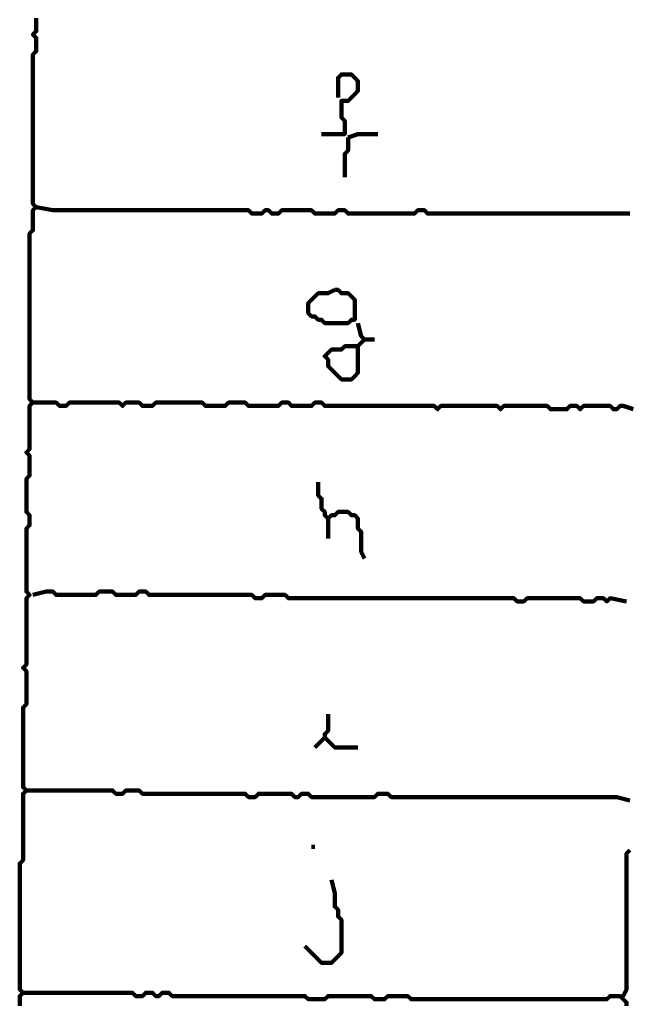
# Model space of a CAD drawing. Header units: metres. Extents: x 1959 to 4131, y 3282 to 4313.
# Tile 126 of 256: x 2371.65 to 2373.34, y 4301.12 to 4303.87. Entities that reach past the tile are written whole.
import ezdxf

# ---------------------------------------------------------------- set-up
doc = ezdxf.new("R2010")
doc.units = ezdxf.units.M
doc.layers.add('P', color=250, linetype='Continuous', lineweight=100)

msp = doc.modelspace()

# ---------------------------------------------------------------- linework, layer by layer
at = {"layer": 'P', "color": 0, "linetype": 'Continuous'}
for points in [[(2371.6939, 4303.8702), (2371.6939, 4303.8609), (2371.6939, 4303.8517), (2371.6939, 4303.8425), (2371.6939, 4303.8333), (2371.6846, 4303.824), (2371.6939, 4303.8148), (2371.6939, 4303.8056), (2371.6939, 4303.7963), (2371.6939, 4303.7871), (2371.6939, 4303.7779), (2371.6846, 4303.7686), (2371.6846, 4303.7594), (2371.6846, 4303.7502), (2371.6846, 4303.7409), (2371.6846, 4303.7317), (2371.6846, 4303.7225), (2371.6846, 4303.7133), (2371.6846, 4303.704), (2371.6846, 4303.6948), (2371.6846, 4303.6856), (2371.6846, 4303.6763), (2371.6846, 4303.6671), (2371.6846, 4303.6579), (2371.6846, 4303.6486), (2371.6846, 4303.6394), (2371.6846, 4303.6302), (2371.6846, 4303.6209), (2371.6846, 4303.6117), (2371.6846, 4303.6025), (2371.6846, 4303.5933), (2371.6846, 4303.584), (2371.6846, 4303.5748), (2371.6846, 4303.5656), (2371.6846, 4303.5563), (2371.6846, 4303.5471), (2371.6846, 4303.5379), (2371.6846, 4303.5286), (2371.6846, 4303.5194), (2371.6846, 4303.5102), (2371.6846, 4303.5009), (2371.6846, 4303.4917), (2371.6846, 4303.4825), (2371.6846, 4303.4733), (2371.6846, 4303.464), (2371.6846, 4303.4548), (2371.6846, 4303.4456), (2371.6846, 4303.4363), (2371.6846, 4303.4271), (2371.6846, 4303.4179), (2371.6846, 4303.4086), (2371.6846, 4303.3994), (2371.6846, 4303.3902), (2371.6846, 4303.3809), (2371.6846, 4303.3717), (2371.6846, 4303.3625), (2371.6846, 4303.3533), (2371.6939, 4303.344), (2371.6846, 4303.3348), (2371.6846, 4303.3256), (2371.6846, 4303.3163), (2371.6846, 4303.3071), (2371.6846, 4303.2979), (2371.6846, 4303.2886), (2371.6846, 4303.2794), (2371.6754, 4303.2702), (2371.6754, 4303.2609), (2371.6754, 4303.2517), (2371.6754, 4303.2425), (2371.6754, 4303.2333), (2371.6754, 4303.224), (2371.6754, 4303.2148), (2371.6754, 4303.2056), (2371.6754, 4303.1963), (2371.6754, 4303.1871), (2371.6754, 4303.1779), (2371.6754, 4303.1686), (2371.6754, 4303.1594), (2371.6754, 4303.1502), (2371.6754, 4303.1409), (2371.6754, 4303.1317), (2371.6754, 4303.1225), (2371.6754, 4303.1133), (2371.6754, 4303.104), (2371.6754, 4303.0948), (2371.6754, 4303.0856), (2371.6754, 4303.0763), (2371.6754, 4303.0671), (2371.6754, 4303.0579), (2371.6754, 4303.0486), (2371.6754, 4303.0394), (2371.6754, 4303.0302), (2371.6754, 4303.0209), (2371.6754, 4303.0117), (2371.6754, 4303.0025), (2371.6754, 4302.9933), (2371.6754, 4302.984), (2371.6754, 4302.9748), (2371.6754, 4302.9656), (2371.6754, 4302.9563), (2371.6754, 4302.9471), (2371.6754, 4302.9379), (2371.6754, 4302.9286), (2371.6754, 4302.9194), (2371.6754, 4302.9102), (2371.6754, 4302.9009), (2371.6754, 4302.8917), (2371.6754, 4302.8825), (2371.6754, 4302.8733), (2371.6754, 4302.864), (2371.6754, 4302.8548), (2371.6754, 4302.8456), (2371.6754, 4302.8363), (2371.6754, 4302.8271), (2371.6754, 4302.8179), (2371.6754, 4302.8086), (2371.6846, 4302.7994), (2371.6754, 4302.7902), (2371.6754, 4302.7809), (2371.6754, 4302.7717), (2371.6754, 4302.7625), (2371.6754, 4302.7533), (2371.6754, 4302.744), (2371.6754, 4302.7348), (2371.6754, 4302.7256), (2371.6754, 4302.7163), (2371.6754, 4302.7071), (2371.6754, 4302.6979), (2371.6754, 4302.6886), (2371.6754, 4302.6794), (2371.6754, 4302.6702), (2371.6662, 4302.6609), (2371.6754, 4302.6517), (2371.6754, 4302.6425), (2371.6754, 4302.6333), (2371.6754, 4302.624), (2371.6754, 4302.6148), (2371.6754, 4302.6056), (2371.6754, 4302.5963), (2371.6662, 4302.5871), (2371.6662, 4302.5779), (2371.6662, 4302.5686), (2371.6662, 4302.5594), (2371.6662, 4302.5502), (2371.6662, 4302.5409), (2371.6662, 4302.5317), (2371.6662, 4302.5225), (2371.6662, 4302.5133), (2371.6662, 4302.504), (2371.6662, 4302.4948), (2371.6754, 4302.4856), (2371.6754, 4302.4763), (2371.6754, 4302.4671), (2371.6754, 4302.4579), (2371.6662, 4302.4486), (2371.6662, 4302.4394), (2371.6662, 4302.4302), (2371.6662, 4302.4209), (2371.6662, 4302.4117), (2371.6662, 4302.4025), (2371.6662, 4302.3933), (2371.6662, 4302.384), (2371.6662, 4302.3748), (2371.6662, 4302.3656), (2371.6662, 4302.3563), (2371.6662, 4302.3471), (2371.6662, 4302.3379), (2371.6662, 4302.3286), (2371.6662, 4302.3194), (2371.6662, 4302.3102), (2371.6662, 4302.3009), (2371.6662, 4302.2917), (2371.6662, 4302.2825), (2371.6662, 4302.2733), (2371.6754, 4302.264), (2371.6662, 4302.2548), (2371.6662, 4302.2456), (2371.6662, 4302.2363), (2371.6662, 4302.2271), (2371.6662, 4302.2179), (2371.6662, 4302.2086), (2371.6662, 4302.1994), (2371.6662, 4302.1902), (2371.6662, 4302.1809), (2371.6662, 4302.1717), (2371.6662, 4302.1625), (2371.6662, 4302.1533), (2371.6662, 4302.144), (2371.6662, 4302.1348), (2371.6662, 4302.1256), (2371.6662, 4302.1163), (2371.6662, 4302.1071), (2371.6662, 4302.0979), (2371.6662, 4302.0886), (2371.6662, 4302.0794), (2371.6662, 4302.0702), (2371.6569, 4302.0609), (2371.6662, 4302.0517), (2371.6662, 4302.0425), (2371.6662, 4302.0333), (2371.6662, 4302.024), (2371.6662, 4302.0148), (2371.6662, 4302.0056), (2371.6662, 4301.9963), (2371.6662, 4301.9871), (2371.6662, 4301.9779), (2371.6662, 4301.9686), (2371.6662, 4301.9594), (2371.6569, 4301.9502), (2371.6569, 4301.9409), (2371.6569, 4301.9317), (2371.6569, 4301.9225), (2371.6569, 4301.9133), (2371.6569, 4301.904), (2371.6569, 4301.8948), (2371.6569, 4301.8856), (2371.6569, 4301.8763), (2371.6569, 4301.8671), (2371.6569, 4301.8579), (2371.6569, 4301.8486), (2371.6569, 4301.8394), (2371.6569, 4301.8302), (2371.6569, 4301.8209), (2371.6569, 4301.8117), (2371.6569, 4301.8025), (2371.6569, 4301.7933), (2371.6569, 4301.784), (2371.6569, 4301.7748), (2371.6569, 4301.7656), (2371.6569, 4301.7563), (2371.6569, 4301.7471), (2371.6569, 4301.7379), (2371.6569, 4301.7286), (2371.6662, 4301.7194), (2371.6569, 4301.7102), (2371.6569, 4301.7009), (2371.6569, 4301.6917), (2371.6569, 4301.6825), (2371.6569, 4301.6733), (2371.6569, 4301.664), (2371.6569, 4301.6548), (2371.6569, 4301.6456), (2371.6569, 4301.6363), (2371.6569, 4301.6271), (2371.6569, 4301.6179), (2371.6569, 4301.6086), (2371.6569, 4301.5994), (2371.6569, 4301.5902), (2371.6569, 4301.5809), (2371.6569, 4301.5717), (2371.6569, 4301.5625), (2371.6569, 4301.5533), (2371.6569, 4301.544), (2371.6569, 4301.5348), (2371.6569, 4301.5256), (2371.6477, 4301.5163), (2371.6477, 4301.5071), (2371.6477, 4301.4979), (2371.6477, 4301.4886), (2371.6477, 4301.4794), (2371.6477, 4301.4702), (2371.6477, 4301.4609), (2371.6477, 4301.4517), (2371.6477, 4301.4425), (2371.6477, 4301.4333), (2371.6477, 4301.424), (2371.6477, 4301.4148), (2371.6477, 4301.4056), (2371.6477, 4301.3963), (2371.6477, 4301.3871), (2371.6477, 4301.3779), (2371.6477, 4301.3686), (2371.6477, 4301.3594), (2371.6477, 4301.3502), (2371.6477, 4301.3409), (2371.6477, 4301.3317), (2371.6477, 4301.3225), (2371.6477, 4301.3133), (2371.6477, 4301.304), (2371.6477, 4301.2948), (2371.6477, 4301.2856), (2371.6477, 4301.2763), (2371.6477, 4301.2671), (2371.6477, 4301.2579), (2371.6477, 4301.2486), (2371.6477, 4301.2394), (2371.6477, 4301.2302), (2371.6477, 4301.2209), (2371.6477, 4301.2117), (2371.6477, 4301.2025), (2371.6477, 4301.1933), (2371.6477, 4301.184), (2371.6477, 4301.1748), (2371.6477, 4301.1656), (2371.6569, 4301.1563), (2371.6477, 4301.1471), (2371.6477, 4301.1379), (2371.6477, 4301.1286), (2371.6477, 4301.1194)], [(2372.5339, 4303.6486), (2372.5339, 4303.6856), (2372.5339, 4303.6948), (2372.5339, 4303.704), (2372.5431, 4303.7133), (2372.5523, 4303.7133), (2372.5616, 4303.7133), (2372.5708, 4303.7133), (2372.58, 4303.704), (2372.5892, 4303.6948), (2372.5892, 4303.6856), (2372.5892, 4303.6763), (2372.5892, 4303.6671), (2372.58, 4303.6579), (2372.5708, 4303.6486), (2372.5616, 4303.6394), (2372.5523, 4303.6394), (2372.5431, 4303.6394), (2372.5431, 4303.6302), (2372.5431, 4303.6209), (2372.5431, 4303.6117), (2372.5431, 4303.6025), (2372.5431, 4303.5933), (2372.5523, 4303.584), (2372.5523, 4303.5748), (2372.5523, 4303.5656), (2372.5523, 4303.5563), (2372.5523, 4303.5471), (2372.5431, 4303.5471), (2372.5339, 4303.5471), (2372.5246, 4303.5471), (2372.5154, 4303.5471), (2372.4877, 4303.5471)], [(2372.5616, 4303.5379), (2372.5616, 4303.5009), (2372.5523, 4303.4917), (2372.5523, 4303.4825), (2372.5523, 4303.4733), (2372.5523, 4303.464), (2372.5523, 4303.4548), (2372.5523, 4303.4456), (2372.5523, 4303.4271)], [(2372.5616, 4303.5379), (2372.5892, 4303.5471), (2372.5985, 4303.5471), (2372.6077, 4303.5471), (2372.6169, 4303.5471), (2372.6262, 4303.5471), (2372.6446, 4303.5471)], [(2373.3462, 4303.3256), (2373.3369, 4303.3256), (2373.3277, 4303.3256), (2373.3185, 4303.3256), (2373.3092, 4303.3256), (2373.3, 4303.3256), (2373.2908, 4303.3256), (2373.2816, 4303.3256), (2373.2723, 4303.3256), (2373.2631, 4303.3256), (2373.2539, 4303.3256), (2373.2446, 4303.3256), (2373.2354, 4303.3256), (2373.2262, 4303.3256), (2373.2169, 4303.3256), (2373.2077, 4303.3256), (2373.1985, 4303.3256), (2373.1892, 4303.3256), (2373.18, 4303.3256), (2373.1708, 4303.3256), (2373.1616, 4303.3256), (2373.1523, 4303.3256), (2373.1431, 4303.3256), (2373.1339, 4303.3256), (2373.1246, 4303.3256), (2373.1154, 4303.3256), (2373.1062, 4303.3256), (2373.0969, 4303.3256), (2373.0877, 4303.3256), (2373.0785, 4303.3256), (2373.0692, 4303.3256), (2373.06, 4303.3256), (2373.0508, 4303.3256), (2373.0416, 4303.3256), (2373.0323, 4303.3256), (2373.0231, 4303.3256), (2373.0139, 4303.3256), (2373.0046, 4303.3256), (2372.9954, 4303.3256), (2372.9862, 4303.3256), (2372.9769, 4303.3256), (2372.9677, 4303.3256), (2372.9585, 4303.3256), (2372.9492, 4303.3256), (2372.94, 4303.3256), (2372.9308, 4303.3256), (2372.9216, 4303.3256), (2372.9123, 4303.3256), (2372.9031, 4303.3256), (2372.8939, 4303.3256), (2372.8846, 4303.3256), (2372.8754, 4303.3256), (2372.8662, 4303.3256), (2372.8569, 4303.3256), (2372.8477, 4303.3256), (2372.8385, 4303.3256), (2372.8292, 4303.3256), (2372.82, 4303.3256), (2372.8108, 4303.3256), (2372.8016, 4303.3256), (2372.7923, 4303.3256), (2372.7831, 4303.3256), (2372.7739, 4303.3348), (2372.7646, 4303.3348), (2372.7554, 4303.3348), (2372.7462, 4303.3256), (2372.7369, 4303.3256), (2372.7277, 4303.3256), (2372.7185, 4303.3256), (2372.7092, 4303.3256), (2372.7, 4303.3256), (2372.6908, 4303.3256), (2372.6816, 4303.3256), (2372.6723, 4303.3256), (2372.6631, 4303.3256), (2372.6539, 4303.3256), (2372.6446, 4303.3256), (2372.6354, 4303.3256), (2372.6262, 4303.3256), (2372.6169, 4303.3256), (2372.6077, 4303.3256), (2372.5985, 4303.3256), (2372.5892, 4303.3256), (2372.58, 4303.3256), (2372.5708, 4303.3256), (2372.5616, 4303.3256), (2372.5523, 4303.3348), (2372.5431, 4303.3348), (2372.5339, 4303.3348), (2372.5246, 4303.3256), (2372.5154, 4303.3256), (2372.5062, 4303.3256), (2372.4969, 4303.3256), (2372.4877, 4303.3256), (2372.4785, 4303.3256), (2372.4692, 4303.3256), (2372.46, 4303.3348), (2372.4508, 4303.3348), (2372.4416, 4303.3348), (2372.4323, 4303.3348), (2372.4231, 4303.3348), (2372.4139, 4303.3348), (2372.4046, 4303.3348), (2372.3954, 4303.3348), (2372.3862, 4303.3348), (2372.3769, 4303.3348), (2372.3677, 4303.3256), (2372.3585, 4303.3256), (2372.3492, 4303.3256), (2372.34, 4303.3348), (2372.3308, 4303.3348), (2372.3216, 4303.3256), (2372.3123, 4303.3256), (2372.3031, 4303.3256), (2372.2939, 4303.3256), (2372.2846, 4303.3348), (2372.2754, 4303.3348), (2372.2662, 4303.3348), (2372.2569, 4303.3348), (2372.2477, 4303.3348), (2372.2385, 4303.3348), (2372.2292, 4303.3348), (2372.22, 4303.3348), (2372.2108, 4303.3348), (2372.2016, 4303.3348), (2372.1923, 4303.3348), (2372.1831, 4303.3348), (2372.1739, 4303.3348), (2372.1646, 4303.3348), (2372.1554, 4303.3348), (2372.1462, 4303.3348), (2372.1369, 4303.3348), (2372.1277, 4303.3348), (2372.1185, 4303.3348), (2372.1092, 4303.3348), (2372.1, 4303.3348), (2372.0908, 4303.3348), (2372.0816, 4303.3348), (2372.0723, 4303.3348), (2372.0631, 4303.3348), (2372.0539, 4303.3348), (2372.0446, 4303.3348), (2372.0354, 4303.3348), (2372.0262, 4303.3348), (2372.0169, 4303.3348), (2372.0077, 4303.3348), (2371.9985, 4303.3348), (2371.9892, 4303.3348), (2371.98, 4303.3348), (2371.9708, 4303.3348), (2371.9616, 4303.3348), (2371.9523, 4303.3348), (2371.9431, 4303.3348), (2371.9339, 4303.3348), (2371.9246, 4303.3348), (2371.9154, 4303.3348), (2371.9062, 4303.3348), (2371.8969, 4303.3348), (2371.8877, 4303.3348), (2371.8785, 4303.3348), (2371.8692, 4303.3348), (2371.86, 4303.3348), (2371.8508, 4303.3348), (2371.8416, 4303.3348), (2371.8323, 4303.3348), (2371.8231, 4303.3348), (2371.8139, 4303.3348), (2371.8046, 4303.3348), (2371.7954, 4303.3348), (2371.7862, 4303.3348), (2371.7769, 4303.3348), (2371.7677, 4303.3348), (2371.7585, 4303.3348), (2371.7492, 4303.3348), (2371.74, 4303.3348), (2371.6939, 4303.344)], [(2372.5246, 4303.1133), (2372.5339, 4303.1133), (2372.5431, 4303.104), (2372.5523, 4303.104), (2372.5616, 4303.104), (2372.5708, 4303.0948), (2372.58, 4303.0856), (2372.58, 4303.0763), (2372.58, 4303.0671), (2372.58, 4303.0579), (2372.58, 4303.0486), (2372.58, 4303.0394), (2372.58, 4303.0302), (2372.5708, 4303.0302), (2372.5616, 4303.0209), (2372.5523, 4303.0209), (2372.5431, 4303.0209), (2372.5339, 4303.0209), (2372.5246, 4303.0209), (2372.5154, 4303.0209), (2372.5062, 4303.0209), (2372.4969, 4303.0209), (2372.4877, 4303.0302), (2372.4785, 4303.0302), (2372.4692, 4303.0394), (2372.46, 4303.0394), (2372.4508, 4303.0486), (2372.4508, 4303.0579), (2372.4508, 4303.0671), (2372.4508, 4303.0763), (2372.46, 4303.0856), (2372.4692, 4303.0948), (2372.4785, 4303.104), (2372.4877, 4303.104), (2372.4969, 4303.104), (2372.5062, 4303.104), (2372.5246, 4303.1133)], [(2372.5892, 4303.0209), (2372.5985, 4302.984), (2372.6077, 4302.9748), (2372.5985, 4302.9656), (2372.5892, 4302.9563), (2372.5892, 4302.9471), (2372.5892, 4302.9379), (2372.5892, 4302.9286), (2372.5892, 4302.9194), (2372.5892, 4302.9102), (2372.5892, 4302.9009), (2372.5892, 4302.8917), (2372.5892, 4302.8825), (2372.58, 4302.8733), (2372.5708, 4302.864), (2372.5616, 4302.864), (2372.5523, 4302.864), (2372.5431, 4302.864), (2372.5339, 4302.8733), (2372.5246, 4302.8825), (2372.5154, 4302.8917), (2372.5062, 4302.9009), (2372.5062, 4302.9102), (2372.5062, 4302.9194), (2372.4969, 4302.9286), (2372.5062, 4302.9379), (2372.5154, 4302.9471), (2372.5246, 4302.9471), (2372.5339, 4302.9471), (2372.5431, 4302.9471), (2372.5523, 4302.9563), (2372.5616, 4302.9563), (2372.5892, 4302.9563)], [(2372.6077, 4302.9748), (2372.6354, 4302.9748)], [(2371.6846, 4302.7994), (2371.7216, 4302.7994), (2371.7308, 4302.7994), (2371.74, 4302.7994), (2371.7492, 4302.7994), (2371.7585, 4302.7902), (2371.7677, 4302.7902), (2371.7769, 4302.7902), (2371.7862, 4302.7994), (2371.7954, 4302.7994), (2371.8046, 4302.7994), (2371.8139, 4302.7994), (2371.8231, 4302.7994), (2371.8323, 4302.7994), (2371.8416, 4302.7994), (2371.8508, 4302.7994), (2371.86, 4302.7994), (2371.8692, 4302.7994), (2371.8785, 4302.7994), (2371.8877, 4302.7994), (2371.8969, 4302.7994), (2371.9062, 4302.7994), (2371.9154, 4302.7994), (2371.9246, 4302.7994), (2371.9339, 4302.7902), (2371.9431, 4302.7994), (2371.9523, 4302.7994), (2371.9616, 4302.7994), (2371.9708, 4302.7994), (2371.98, 4302.7994), (2371.9892, 4302.7902), (2371.9985, 4302.7902), (2372.0077, 4302.7902), (2372.0169, 4302.7902), (2372.0262, 4302.7994), (2372.0354, 4302.7994), (2372.0446, 4302.7994), (2372.0539, 4302.7994), (2372.0631, 4302.7994), (2372.0723, 4302.7994), (2372.0816, 4302.7994), (2372.0908, 4302.7994), (2372.1, 4302.7994), (2372.1092, 4302.7994), (2372.1185, 4302.7994), (2372.1277, 4302.7994), (2372.1369, 4302.7994), (2372.1462, 4302.7994), (2372.1554, 4302.7994), (2372.1646, 4302.7902), (2372.1739, 4302.7902), (2372.1831, 4302.7902), (2372.1923, 4302.7902), (2372.2016, 4302.7902), (2372.2108, 4302.7902), (2372.22, 4302.7902), (2372.2292, 4302.7994), (2372.2385, 4302.7994), (2372.2477, 4302.7994), (2372.2569, 4302.7994), (2372.2662, 4302.7994), (2372.2754, 4302.7994), (2372.2846, 4302.7902), (2372.2939, 4302.7902), (2372.3031, 4302.7902), (2372.3123, 4302.7902), (2372.3216, 4302.7902), (2372.3308, 4302.7902), (2372.34, 4302.7902), (2372.3492, 4302.7902), (2372.3585, 4302.7902), (2372.3677, 4302.7902), (2372.3769, 4302.7994), (2372.3862, 4302.7994), (2372.3954, 4302.7994), (2372.4046, 4302.7902), (2372.4139, 4302.7902), (2372.4231, 4302.7902), (2372.4323, 4302.7902), (2372.4416, 4302.7902), (2372.4508, 4302.7902), (2372.46, 4302.7902), (2372.4692, 4302.7994), (2372.4785, 4302.7994), (2372.4877, 4302.7994), (2372.4969, 4302.7902), (2372.5062, 4302.7902), (2372.5154, 4302.7902), (2372.5246, 4302.7902), (2372.5339, 4302.7902), (2372.5431, 4302.7902), (2372.5523, 4302.7902), (2372.5616, 4302.7902), (2372.5708, 4302.7902), (2372.58, 4302.7902), (2372.5892, 4302.7902), (2372.5985, 4302.7902), (2372.6077, 4302.7902), (2372.6169, 4302.7902), (2372.6262, 4302.7902), (2372.6354, 4302.7902), (2372.6446, 4302.7902), (2372.6539, 4302.7902), (2372.6631, 4302.7902), (2372.6723, 4302.7902), (2372.6816, 4302.7902), (2372.6908, 4302.7902), (2372.7, 4302.7902), (2372.7092, 4302.7902), (2372.7185, 4302.7902), (2372.7277, 4302.7902), (2372.7369, 4302.7902), (2372.7462, 4302.7902), (2372.7554, 4302.7902), (2372.7646, 4302.7902), (2372.7739, 4302.7902), (2372.7831, 4302.7902), (2372.7923, 4302.7902), (2372.8016, 4302.7902), (2372.8108, 4302.7809), (2372.82, 4302.7902), (2372.8292, 4302.7902), (2372.8385, 4302.7902), (2372.8477, 4302.7902), (2372.8569, 4302.7902), (2372.8662, 4302.7902), (2372.8754, 4302.7902), (2372.8846, 4302.7902), (2372.8939, 4302.7902), (2372.9031, 4302.7902), (2372.9123, 4302.7902), (2372.9216, 4302.7902), (2372.9308, 4302.7902), (2372.94, 4302.7902), (2372.9492, 4302.7902), (2372.9585, 4302.7902), (2372.9677, 4302.7902), (2372.9769, 4302.7902), (2372.9862, 4302.7809), (2372.9954, 4302.7902), (2373.0046, 4302.7902), (2373.0139, 4302.7902), (2373.0231, 4302.7902), (2373.0323, 4302.7902), (2373.0416, 4302.7902), (2373.0508, 4302.7902), (2373.06, 4302.7902), (2373.0692, 4302.7902), (2373.0785, 4302.7902), (2373.0877, 4302.7902), (2373.0969, 4302.7902), (2373.1062, 4302.7902), (2373.1154, 4302.7902), (2373.1246, 4302.7809), (2373.1339, 4302.7809), (2373.1431, 4302.7809), (2373.1523, 4302.7809), (2373.1616, 4302.7809), (2373.1708, 4302.7809), (2373.18, 4302.7902), (2373.1892, 4302.7902), (2373.1985, 4302.7902), (2373.2077, 4302.7809), (2373.2169, 4302.7902), (2373.2262, 4302.7902), (2373.2354, 4302.7902), (2373.2446, 4302.7902), (2373.2539, 4302.7902), (2373.2631, 4302.7902), (2373.2723, 4302.7902), (2373.2816, 4302.7902), (2373.2908, 4302.7902), (2373.3, 4302.7809), (2373.3092, 4302.7809), (2373.3185, 4302.7902), (2373.3277, 4302.7902), (2373.3554, 4302.7809)], [(2372.4785, 4302.5779), (2372.4785, 4302.5409), (2372.4877, 4302.5317), (2372.4877, 4302.5225), (2372.4877, 4302.5133), (2372.4877, 4302.504), (2372.4969, 4302.4948), (2372.4969, 4302.4856), (2372.5062, 4302.4763), (2372.5154, 4302.4856), (2372.5246, 4302.4856), (2372.5339, 4302.4948), (2372.5431, 4302.4948), (2372.5523, 4302.4948), (2372.5616, 4302.4948), (2372.5708, 4302.4856), (2372.58, 4302.4856), (2372.5892, 4302.4763), (2372.5892, 4302.4671), (2372.5892, 4302.4579), (2372.5892, 4302.4486), (2372.5985, 4302.4394), (2372.5985, 4302.4302), (2372.5985, 4302.4209), (2372.5985, 4302.4117), (2372.5985, 4302.4025), (2372.5985, 4302.3933), (2372.5985, 4302.384), (2372.6077, 4302.3656)], [(2372.5062, 4302.4763), (2372.5062, 4302.4579), (2372.5062, 4302.4486), (2372.5062, 4302.4394), (2372.5062, 4302.4209)], [(2371.6846, 4302.264), (2371.7216, 4302.2733), (2371.7308, 4302.2733), (2371.74, 4302.2733), (2371.7492, 4302.264), (2371.7585, 4302.264), (2371.7677, 4302.264), (2371.7769, 4302.264), (2371.7862, 4302.264), (2371.7954, 4302.264), (2371.8046, 4302.264), (2371.8139, 4302.264), (2371.8231, 4302.264), (2371.8323, 4302.264), (2371.8416, 4302.264), (2371.8508, 4302.264), (2371.86, 4302.264), (2371.8692, 4302.2733), (2371.8785, 4302.2733), (2371.8877, 4302.2733), (2371.8969, 4302.2733), (2371.9062, 4302.2733), (2371.9154, 4302.264), (2371.9246, 4302.264), (2371.9339, 4302.264), (2371.9431, 4302.264), (2371.9523, 4302.264), (2371.9616, 4302.264), (2371.9708, 4302.264), (2371.98, 4302.2733), (2371.9892, 4302.2733), (2371.9985, 4302.2733), (2372.0077, 4302.264), (2372.0169, 4302.264), (2372.0262, 4302.264), (2372.0354, 4302.264), (2372.0446, 4302.264), (2372.0539, 4302.264), (2372.0631, 4302.264), (2372.0723, 4302.264), (2372.0816, 4302.264), (2372.0908, 4302.264), (2372.1, 4302.264), (2372.1092, 4302.264), (2372.1185, 4302.264), (2372.1277, 4302.264), (2372.1369, 4302.264), (2372.1462, 4302.264), (2372.1554, 4302.264), (2372.1646, 4302.264), (2372.1739, 4302.264), (2372.1831, 4302.264), (2372.1923, 4302.264), (2372.2016, 4302.264), (2372.2108, 4302.264), (2372.22, 4302.264), (2372.2292, 4302.264), (2372.2385, 4302.264), (2372.2477, 4302.264), (2372.2569, 4302.264), (2372.2662, 4302.264), (2372.2754, 4302.264), (2372.2846, 4302.264), (2372.2939, 4302.264), (2372.3031, 4302.2548), (2372.3123, 4302.2548), (2372.3216, 4302.2548), (2372.3308, 4302.264), (2372.34, 4302.264), (2372.3492, 4302.264), (2372.3585, 4302.264), (2372.3677, 4302.264), (2372.3769, 4302.264), (2372.3862, 4302.264), (2372.3954, 4302.2548), (2372.4046, 4302.2548), (2372.4139, 4302.2548), (2372.4231, 4302.2548), (2372.4323, 4302.2548), (2372.4416, 4302.2548), (2372.4508, 4302.2548), (2372.46, 4302.2548), (2372.4692, 4302.2548), (2372.4785, 4302.2548), (2372.4877, 4302.2548), (2372.4969, 4302.2548), (2372.5062, 4302.2548), (2372.5154, 4302.2548), (2372.5246, 4302.2548), (2372.5339, 4302.2548), (2372.5431, 4302.2548), (2372.5523, 4302.2548), (2372.5616, 4302.2548), (2372.5708, 4302.2548), (2372.58, 4302.2548), (2372.5892, 4302.2548), (2372.5985, 4302.2548), (2372.6077, 4302.2548), (2372.6169, 4302.2548), (2372.6262, 4302.2548), (2372.6354, 4302.2548), (2372.6446, 4302.2548), (2372.6539, 4302.2548), (2372.6631, 4302.2548), (2372.6723, 4302.2548), (2372.6816, 4302.2548), (2372.6908, 4302.2548), (2372.7, 4302.2548), (2372.7092, 4302.2548), (2372.7185, 4302.2548), (2372.7277, 4302.2548), (2372.7369, 4302.2548), (2372.7462, 4302.2548), (2372.7554, 4302.2548), (2372.7646, 4302.2548), (2372.7739, 4302.2548), (2372.7831, 4302.2548), (2372.7923, 4302.2548), (2372.8016, 4302.2548), (2372.8108, 4302.2548), (2372.82, 4302.2548), (2372.8292, 4302.2548), (2372.8385, 4302.2548), (2372.8477, 4302.2548), (2372.8569, 4302.2548), (2372.8662, 4302.2548), (2372.8754, 4302.2548), (2372.8846, 4302.2548), (2372.8939, 4302.2548), (2372.9031, 4302.2548), (2372.9123, 4302.2548), (2372.9216, 4302.2548), (2372.9308, 4302.2548), (2372.94, 4302.2548), (2372.9492, 4302.2548), (2372.9585, 4302.2548), (2372.9677, 4302.2548), (2372.9769, 4302.2548), (2372.9862, 4302.2548), (2372.9954, 4302.2548), (2373.0046, 4302.2548), (2373.0139, 4302.2548), (2373.0231, 4302.2548), (2373.0323, 4302.2456), (2373.0416, 4302.2456), (2373.0508, 4302.2456), (2373.06, 4302.2548), (2373.0692, 4302.2548), (2373.0785, 4302.2548), (2373.0877, 4302.2548), (2373.0969, 4302.2548), (2373.1062, 4302.2548), (2373.1154, 4302.2548), (2373.1246, 4302.2548), (2373.1339, 4302.2548), (2373.1431, 4302.2548), (2373.1523, 4302.2548), (2373.1616, 4302.2548), (2373.1708, 4302.2548), (2373.18, 4302.2548), (2373.1892, 4302.2548), (2373.1985, 4302.2548), (2373.2077, 4302.2548), (2373.2169, 4302.2456), (2373.2262, 4302.2456), (2373.2354, 4302.2456), (2373.2446, 4302.2456), (2373.2539, 4302.2548), (2373.2631, 4302.2548), (2373.2723, 4302.2548), (2373.2816, 4302.2456), (2373.2908, 4302.2548), (2373.3369, 4302.2456)], [(2372.5062, 4301.9317), (2372.5062, 4301.8948), (2372.5062, 4301.8856), (2372.4969, 4301.8763), (2372.4969, 4301.8671), (2372.5062, 4301.8579), (2372.5154, 4301.8486), (2372.5246, 4301.8394), (2372.5339, 4301.8394), (2372.5431, 4301.8394), (2372.5523, 4301.8394), (2372.5616, 4301.8394), (2372.5892, 4301.8394)], [(2372.4969, 4301.8671), (2372.4692, 4301.8394)], [(2371.6662, 4301.7194), (2371.7031, 4301.7194), (2371.7123, 4301.7194), (2371.7216, 4301.7194), (2371.7308, 4301.7194), (2371.74, 4301.7194), (2371.7492, 4301.7194), (2371.7585, 4301.7194), (2371.7677, 4301.7194), (2371.7769, 4301.7194), (2371.7862, 4301.7194), (2371.7954, 4301.7194), (2371.8046, 4301.7194), (2371.8139, 4301.7194), (2371.8231, 4301.7194), (2371.8323, 4301.7194), (2371.8416, 4301.7194), (2371.8508, 4301.7194), (2371.86, 4301.7194), (2371.8692, 4301.7194), (2371.8785, 4301.7194), (2371.8877, 4301.7194), (2371.8969, 4301.7194), (2371.9062, 4301.7194), (2371.9154, 4301.7102), (2371.9246, 4301.7102), (2371.9339, 4301.7102), (2371.9431, 4301.7194), (2371.9523, 4301.7194), (2371.9616, 4301.7194), (2371.9708, 4301.7194), (2371.98, 4301.7194), (2371.9892, 4301.7102), (2371.9985, 4301.7102), (2372.0077, 4301.7102), (2372.0169, 4301.7102), (2372.0262, 4301.7102), (2372.0354, 4301.7102), (2372.0446, 4301.7102), (2372.0539, 4301.7102), (2372.0631, 4301.7102), (2372.0723, 4301.7102), (2372.0816, 4301.7102), (2372.0908, 4301.7102), (2372.1, 4301.7102), (2372.1092, 4301.7102), (2372.1185, 4301.7102), (2372.1277, 4301.7102), (2372.1369, 4301.7102), (2372.1462, 4301.7102), (2372.1554, 4301.7102), (2372.1646, 4301.7102), (2372.1739, 4301.7102), (2372.1831, 4301.7102), (2372.1923, 4301.7102), (2372.2016, 4301.7102), (2372.2108, 4301.7102), (2372.22, 4301.7102), (2372.2292, 4301.7102), (2372.2385, 4301.7102), (2372.2477, 4301.7102), (2372.2569, 4301.7102), (2372.2662, 4301.7102), (2372.2754, 4301.7102), (2372.2846, 4301.7009), (2372.2939, 4301.7009), (2372.3031, 4301.7009), (2372.3123, 4301.7102), (2372.3216, 4301.7102), (2372.3308, 4301.7102), (2372.34, 4301.7102), (2372.3492, 4301.7102), (2372.3585, 4301.7102), (2372.3677, 4301.7102), (2372.3769, 4301.7102), (2372.3862, 4301.7102), (2372.3954, 4301.7102), (2372.4046, 4301.7102), (2372.4139, 4301.7009), (2372.4231, 4301.7009), (2372.4323, 4301.7102), (2372.4416, 4301.7102), (2372.4508, 4301.7102), (2372.46, 4301.7009), (2372.4692, 4301.7009), (2372.4785, 4301.7009), (2372.4877, 4301.7009), (2372.4969, 4301.7009), (2372.5062, 4301.7009), (2372.5154, 4301.7009), (2372.5246, 4301.7009), (2372.5339, 4301.7009), (2372.5431, 4301.7009), (2372.5523, 4301.7009), (2372.5616, 4301.7009), (2372.5708, 4301.7009), (2372.58, 4301.7009), (2372.5892, 4301.7009), (2372.5985, 4301.7009), (2372.6077, 4301.7009), (2372.6169, 4301.7009), (2372.6262, 4301.7009), (2372.6354, 4301.7009), (2372.6446, 4301.7102), (2372.6539, 4301.7102), (2372.6631, 4301.7102), (2372.6723, 4301.7102), (2372.6816, 4301.7009), (2372.6908, 4301.7009), (2372.7, 4301.7009), (2372.7092, 4301.7009), (2372.7185, 4301.7009), (2372.7277, 4301.7009), (2372.7369, 4301.7009), (2372.7462, 4301.7009), (2372.7554, 4301.7009), (2372.7646, 4301.7009), (2372.7739, 4301.7009), (2372.7831, 4301.7009), (2372.7923, 4301.7009), (2372.8016, 4301.7009), (2372.8108, 4301.7009), (2372.82, 4301.7009), (2372.8292, 4301.7009), (2372.8385, 4301.7009), (2372.8477, 4301.7009), (2372.8569, 4301.7009), (2372.8662, 4301.7009), (2372.8754, 4301.7009), (2372.8846, 4301.7009), (2372.8939, 4301.7009), (2372.9031, 4301.7009), (2372.9123, 4301.7009), (2372.9216, 4301.7009), (2372.9308, 4301.7009), (2372.94, 4301.7009), (2372.9492, 4301.7009), (2372.9585, 4301.7009), (2372.9677, 4301.7009), (2372.9769, 4301.7009), (2372.9862, 4301.7009), (2372.9954, 4301.7009), (2373.0046, 4301.7009), (2373.0139, 4301.7009), (2373.0231, 4301.7009), (2373.0323, 4301.7009), (2373.0416, 4301.7009), (2373.0508, 4301.7009), (2373.06, 4301.7009), (2373.0692, 4301.7009), (2373.0785, 4301.7009), (2373.0877, 4301.7009), (2373.0969, 4301.7009), (2373.1062, 4301.7009), (2373.1154, 4301.7009), (2373.1246, 4301.7009), (2373.1339, 4301.7009), (2373.1431, 4301.7009), (2373.1523, 4301.7009), (2373.1616, 4301.7009), (2373.1708, 4301.7009), (2373.18, 4301.7009), (2373.1892, 4301.7009), (2373.1985, 4301.7009), (2373.2077, 4301.7009), (2373.2169, 4301.7009), (2373.2262, 4301.7009), (2373.2354, 4301.7009), (2373.2446, 4301.7009), (2373.2539, 4301.7009), (2373.2631, 4301.7009), (2373.2723, 4301.7009), (2373.2816, 4301.7009), (2373.2908, 4301.7009), (2373.3, 4301.7009), (2373.3092, 4301.7009), (2373.3462, 4301.6917)], [(2372.46, 4301.5625), (2372.4692, 4301.5625)], [(2373.3462, 4301.5533), (2373.3369, 4301.544), (2373.3369, 4301.5348), (2373.3369, 4301.5256), (2373.3369, 4301.5163), (2373.3369, 4301.5071), (2373.3369, 4301.4979), (2373.3369, 4301.4886), (2373.3369, 4301.4794), (2373.3369, 4301.4702), (2373.3369, 4301.4609), (2373.3369, 4301.4517), (2373.3369, 4301.4425), (2373.3369, 4301.4333), (2373.3369, 4301.424), (2373.3369, 4301.4148), (2373.3369, 4301.4056), (2373.3369, 4301.3963), (2373.3369, 4301.3871), (2373.3369, 4301.3779), (2373.3369, 4301.3686), (2373.3369, 4301.3594), (2373.3369, 4301.3502), (2373.3369, 4301.3409), (2373.3369, 4301.3317), (2373.3369, 4301.3225), (2373.3369, 4301.3133), (2373.3369, 4301.304), (2373.3369, 4301.2948), (2373.3369, 4301.2856), (2373.3369, 4301.2763), (2373.3369, 4301.2671), (2373.3369, 4301.2579), (2373.3369, 4301.2486), (2373.3369, 4301.2394), (2373.3369, 4301.2302), (2373.3369, 4301.2209), (2373.3369, 4301.2117), (2373.3369, 4301.2025), (2373.3369, 4301.1933), (2373.3369, 4301.184), (2373.3369, 4301.1748), (2373.3369, 4301.1656), (2373.3277, 4301.1471)], [(2372.5154, 4301.4702), (2372.5246, 4301.4333), (2372.5246, 4301.424), (2372.5246, 4301.4148), (2372.5246, 4301.4056), (2372.5246, 4301.3963), (2372.5339, 4301.3871), (2372.5339, 4301.3779), (2372.5339, 4301.3686), (2372.5431, 4301.3594), (2372.5431, 4301.3502), (2372.5431, 4301.3409), (2372.5431, 4301.3317), (2372.5431, 4301.3225), (2372.5431, 4301.3133), (2372.5431, 4301.304), (2372.5431, 4301.2948), (2372.5431, 4301.2856), (2372.5431, 4301.2763), (2372.5431, 4301.2671), (2372.5339, 4301.2579), (2372.5246, 4301.2486), (2372.5154, 4301.2394), (2372.5062, 4301.2394), (2372.4969, 4301.2394), (2372.4877, 4301.2394), (2372.4785, 4301.2486), (2372.4692, 4301.2579), (2372.4416, 4301.2856)], [(2373.3369, 4301.1194), (2373.3369, 4301.1286), (2373.3277, 4301.1379), (2373.3185, 4301.1471), (2373.3092, 4301.1471), (2373.3, 4301.1471), (2373.2908, 4301.1471), (2373.2816, 4301.1379), (2373.2723, 4301.1379), (2373.2631, 4301.1379), (2373.2539, 4301.1379), (2373.2446, 4301.1379), (2373.2354, 4301.1379), (2373.2262, 4301.1379), (2373.2169, 4301.1379), (2373.2077, 4301.1379), (2373.1985, 4301.1379), (2373.1892, 4301.1379), (2373.18, 4301.1379), (2373.1708, 4301.1379), (2373.1616, 4301.1379), (2373.1523, 4301.1379), (2373.1431, 4301.1379), (2373.1339, 4301.1379), (2373.1246, 4301.1379), (2373.1154, 4301.1379), (2373.1062, 4301.1379), (2373.0969, 4301.1379), (2373.0877, 4301.1379), (2373.0785, 4301.1379), (2373.0692, 4301.1379), (2373.06, 4301.1379), (2373.0508, 4301.1379), (2373.0416, 4301.1379), (2373.0323, 4301.1379), (2373.0231, 4301.1379), (2373.0139, 4301.1379), (2373.0046, 4301.1379), (2372.9954, 4301.1379), (2372.9862, 4301.1379), (2372.9769, 4301.1379), (2372.9677, 4301.1379), (2372.9585, 4301.1379), (2372.9492, 4301.1379), (2372.94, 4301.1379), (2372.9308, 4301.1379), (2372.9216, 4301.1379), (2372.9123, 4301.1379), (2372.9031, 4301.1379), (2372.8939, 4301.1379), (2372.8846, 4301.1379), (2372.8754, 4301.1379), (2372.8662, 4301.1379), (2372.8569, 4301.1379), (2372.8477, 4301.1379), (2372.8385, 4301.1379), (2372.8292, 4301.1379), (2372.82, 4301.1379), (2372.8108, 4301.1379), (2372.8016, 4301.1379), (2372.7923, 4301.1379), (2372.7831, 4301.1379), (2372.7739, 4301.1379), (2372.7646, 4301.1379), (2372.7554, 4301.1379), (2372.7462, 4301.1379), (2372.7369, 4301.1379), (2372.7277, 4301.1471), (2372.7185, 4301.1471), (2372.7092, 4301.1471), (2372.7, 4301.1471), (2372.6908, 4301.1471), (2372.6816, 4301.1471), (2372.6723, 4301.1471), (2372.6631, 4301.1379), (2372.6539, 4301.1379), (2372.6446, 4301.1379), (2372.6354, 4301.1379), (2372.6262, 4301.1471), (2372.6169, 4301.1471), (2372.6077, 4301.1471), (2372.5985, 4301.1471), (2372.5892, 4301.1471), (2372.58, 4301.1471), (2372.5708, 4301.1471), (2372.5616, 4301.1471), (2372.5523, 4301.1471), (2372.5431, 4301.1471), (2372.5339, 4301.1471), (2372.5246, 4301.1471), (2372.5154, 4301.1471), (2372.5062, 4301.1471), (2372.4969, 4301.1379), (2372.4877, 4301.1379), (2372.4785, 4301.1379), (2372.4692, 4301.1379), (2372.46, 4301.1379), (2372.4508, 4301.1379), (2372.4416, 4301.1471), (2372.4323, 4301.1471), (2372.4231, 4301.1471), (2372.4139, 4301.1471), (2372.4046, 4301.1471), (2372.3954, 4301.1471), (2372.3862, 4301.1471), (2372.3769, 4301.1471), (2372.3677, 4301.1471), (2372.3585, 4301.1471), (2372.3492, 4301.1471), (2372.34, 4301.1471), (2372.3308, 4301.1471), (2372.3216, 4301.1471), (2372.3123, 4301.1471), (2372.3031, 4301.1471), (2372.2939, 4301.1471), (2372.2846, 4301.1471), (2372.2754, 4301.1471), (2372.2662, 4301.1471), (2372.2569, 4301.1471), (2372.2477, 4301.1471), (2372.2385, 4301.1471), (2372.2292, 4301.1471), (2372.22, 4301.1471), (2372.2108, 4301.1471), (2372.2016, 4301.1471), (2372.1923, 4301.1471), (2372.1831, 4301.1471), (2372.1739, 4301.1471), (2372.1646, 4301.1471), (2372.1554, 4301.1471), (2372.1462, 4301.1471), (2372.1369, 4301.1471), (2372.1277, 4301.1471), (2372.1185, 4301.1471), (2372.1092, 4301.1471), (2372.1, 4301.1471), (2372.0908, 4301.1471), (2372.0816, 4301.1471), (2372.0723, 4301.1471), (2372.0631, 4301.1563), (2372.0539, 4301.1563), (2372.0446, 4301.1563), (2372.0354, 4301.1471), (2372.0262, 4301.1471), (2372.0169, 4301.1563), (2372.0077, 4301.1563), (2371.9985, 4301.1563), (2371.9892, 4301.1471), (2371.98, 4301.1471), (2371.9708, 4301.1471), (2371.9616, 4301.1563), (2371.9523, 4301.1563), (2371.9431, 4301.1563), (2371.9339, 4301.1563), (2371.9246, 4301.1563), (2371.9154, 4301.1563), (2371.9062, 4301.1563), (2371.8969, 4301.1563), (2371.8877, 4301.1563), (2371.8785, 4301.1563), (2371.8692, 4301.1563), (2371.86, 4301.1563), (2371.8508, 4301.1563), (2371.8416, 4301.1563), (2371.8323, 4301.1563), (2371.8231, 4301.1563), (2371.8139, 4301.1563), (2371.8046, 4301.1563), (2371.7954, 4301.1563), (2371.7862, 4301.1563), (2371.7769, 4301.1563), (2371.7677, 4301.1563), (2371.7585, 4301.1563), (2371.7492, 4301.1563), (2371.74, 4301.1563), (2371.7308, 4301.1563), (2371.7216, 4301.1563), (2371.7123, 4301.1563), (2371.7031, 4301.1563), (2371.6569, 4301.1563)]]:
    msp.add_lwpolyline(points, dxfattribs=at)

doc.saveas('drawing.dxf')
